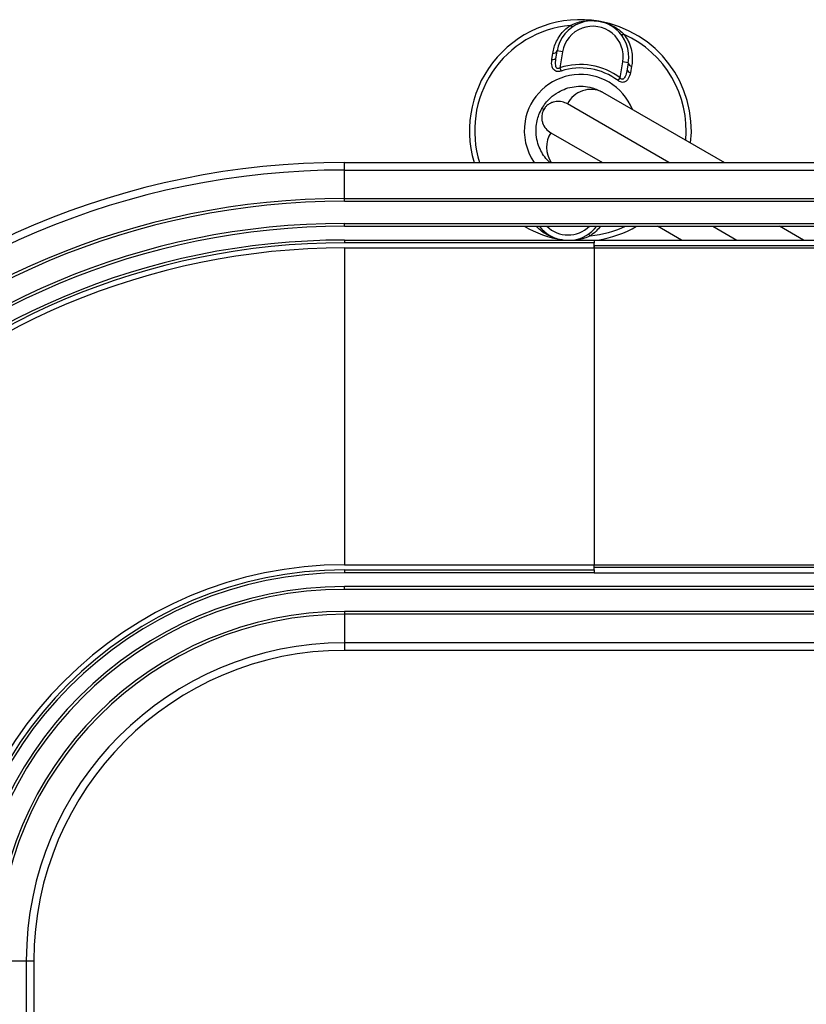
# Model space of a CAD drawing. Header units: millimetres. Extents: x 0 to 420, y 0 to 297.
# Tile 10 of 39: x 179 to 193, y 137 to 155. Entities that reach past the tile are written whole.
import ezdxf

# ---------------------------------------------------------------- set-up
doc = ezdxf.new("R2010")
doc.units = ezdxf.units.MM

msp = doc.modelspace()

# ---------------------------------------------------------------- linework, layer by layer
at = {"color": 7, "linetype": 'Continuous', "lineweight": 25}
for p, q in [((188.57748, 153.95321), (188.59476, 154.06987)), ((188.65284, 153.99471), (188.67247, 154.11226)), ((188.7711, 154.09579), (188.67247, 154.11226)), ((188.7711, 154.09579), (188.7228, 153.80656)), ((188.7228, 153.80656), (188.74212, 153.74716)), ((189.80778, 153.62538), (189.85608, 153.91461)), ((189.95471, 153.89814), (189.85608, 153.91461)), ((189.95471, 153.89814), (189.93508, 153.78059)), ((190.01443, 153.8328), (189.99287, 153.71685)), ((189.77021, 153.57547), (189.80778, 153.62538)), ((189.49123, 153.36646), (191.68716, 152.09864)), ((190.68716, 152.09864), (188.85724, 153.15514)), ((188.43176, 153.05438), (188.39841, 153.07364)), ((188.55724, 152.63552), (189.48716, 152.09864)), ((184.83943, 151.96171), (184.83943, 152.09864)), ((184.83943, 152.09864), (194.21407, 152.09864)), ((184.83943, 151.96171), (222.33943, 151.96171)), ((184.83943, 151.44864), (184.83943, 151.96171)), ((184.83943, 151.39864), (184.83943, 151.44864)), ((184.83943, 151.44864), (222.33943, 151.44864)), ((184.83943, 151.39864), (222.33943, 151.39864)), ((184.83943, 150.99864), (222.33943, 150.99864)), ((184.83943, 150.94864), (184.83943, 150.99864)), ((184.83943, 150.94864), (222.33943, 150.94864)), ((188.28014, 150.94864), (188.30303, 150.93806)), ((188.30303, 150.93806), (188.29656, 150.94864)), ((190.91203, 150.69864), (190.47902, 150.94864)), ((191.47902, 150.94864), (191.91203, 150.69864)), ((193.11203, 150.69864), (192.67902, 150.94864)), ((184.83943, 150.69864), (184.83943, 150.64864)), ((184.83943, 150.69864), (189.33943, 150.69864)), ((189.33943, 150.64864), (184.83943, 150.64864)), ((188.77599, 150.69864), (188.76181, 150.70095)), ((189.33943, 150.69864), (206.08943, 150.69864)), ((189.33943, 150.69864), (189.33943, 150.64864)), ((189.33943, 150.55614), (189.33943, 150.64864)), ((184.83943, 150.55614), (184.83943, 144.84114)), ((184.83943, 150.55614), (189.33943, 150.55614)), ((189.33943, 150.59864), (206.08943, 150.59864)), ((189.33943, 150.59864), (189.33943, 150.55614)), ((189.33943, 150.55614), (189.33943, 144.84114)), ((189.33943, 150.55614), (206.08943, 150.55614)), ((184.83943, 144.84114), (189.33943, 144.84114)), ((184.83943, 144.74864), (189.33943, 144.74864)), ((184.83943, 144.74864), (184.83943, 144.69864)), ((189.33943, 144.79864), (189.33943, 144.84114)), ((189.33943, 144.74864), (189.33943, 144.84114)), ((189.33943, 144.84114), (206.08943, 144.84114)), ((189.33943, 144.79864), (206.08943, 144.79864)), ((189.33943, 144.74864), (189.33943, 144.69864)), ((189.33943, 144.69864), (184.83943, 144.69864)), ((189.33943, 144.69864), (206.08943, 144.69864)), ((222.33943, 144.44864), (184.83943, 144.44864)), ((184.83943, 144.39864), (184.83943, 144.44864)), ((222.33943, 144.39864), (184.83943, 144.39864)), ((222.33943, 143.99864), (184.83943, 143.99864)), ((184.83943, 143.99864), (184.83943, 143.94864)), ((222.33943, 143.94864), (184.83943, 143.94864)), ((184.83943, 143.94864), (184.83943, 143.43556)), ((222.33943, 143.43556), (184.83943, 143.43556)), ((184.83943, 143.43556), (184.83943, 143.29864)), ((194.21407, 143.29864), (184.83943, 143.29864)), ((178.58943, 137.69864), (179.10251, 137.69864)), ((179.10251, 137.69864), (179.10251, 62.69864)), ((179.10251, 137.69864), (179.23943, 137.69864)), ((179.23943, 137.69864), (179.23943, 128.324))]:
    msp.add_line(p, q, dxfattribs=at)
at = {"color": 7, "linetype": 'Continuous', "lineweight": 25, "flags": 128}
for points in [[(188.95842, 154.54958), (188.95443, 154.54788), (188.94967, 154.54747), (188.94422, 154.54836), (188.93816, 154.55054), (188.93157, 154.55396), (188.92457, 154.55859), (188.91725, 154.56435), (188.90973, 154.57115)], [(189.87943, 154.40922), (189.87011, 154.40523), (189.86131, 154.40216), (189.85319, 154.40006), (189.84585, 154.39896), (189.83941, 154.39887), (189.83396, 154.3998), (189.82959, 154.40174), (189.82637, 154.40464)], [(188.30303, 150.93806), (188.31235, 150.94204), (188.32114, 150.94511), (188.32927, 150.94721), (188.33661, 150.94831), (188.34305, 150.9484), (188.3485, 150.94747), (188.35287, 150.94554), (188.35609, 150.94263)], [(189.27273, 150.77612), (189.26521, 150.78292), (189.25789, 150.78868), (189.25088, 150.79331), (189.2443, 150.79674), (189.23824, 150.79891), (189.23279, 150.7998), (189.22803, 150.79939), (189.22404, 150.79769)]]:
    msp.add_lwpolyline(points, dxfattribs=at)
at = {"color": 7, "linetype": 'Continuous', "lineweight": 25}
for centre, radius, start, end in [((189.09123, 152.67364), 2, 80.519504, 196.708351), ((189.09123, 152.67364), 1.90617, 95.463794, 197.556826), ((189.31359, 154.0052), 0.65, 350.519504, 170.519504), ((189.31359, 154.0052), 0.55, 350.519504, 170.519504), ((189.09123, 152.67364), 2, 353.578178, 80.519504), ((189.09123, 152.67364), 1.90617, 354.814949, 65.575213), ((188.58798, 154.02331), 0.07088, 261.479276, 336.204179), ((188.60619, 154.14134), 0.07238, 260.917244, 336.30759), ((189.09123, 152.67364), 1.19133, 53.024606, 108.014402), ((189.09123, 152.67364), 1.12886, 53.024606, 108.014402), ((190.02685, 153.90411), 0.07238, 184.731418, 260.121763), ((189.09123, 152.67364), 1.01196, 22.236699, 170.519504), ((190.00571, 153.78656), 0.07088, 184.834828, 259.559732), ((189.28066, 152.94151), 0.47425, 63.640322, 153.227702), ((189.09123, 152.67364), 1.01196, 170.519504, 214.625234), ((188.9861, 152.37188), 0.50341, 148.418792, 212.874132), ((184.83943, 137.69864), 14.4, 90, 180), ((184.83943, 137.69864), 14.26307, 90, 180), ((184.83943, 137.69864), 13.75, 90, 180), ((184.83943, 137.69864), 13.7, 90, 180), ((184.83943, 137.69864), 13.3, 90, 180), ((184.83943, 137.69864), 13.25, 90, 180), ((189.09123, 152.67364), 2, 239.598467, 260.519504), ((188.86887, 151.34208), 0.65, 217.91782, 261.852309), ((188.86887, 151.34208), 0.55, 225.671357, 314.328643), ((188.86887, 151.34208), 0.65, 278.147691, 322.75024), ((189.09123, 152.67364), 1.90617, 275.463794, 295.182863), ((189.09123, 152.67364), 2, 279.068697, 300.401533), ((184.83943, 137.69864), 13, 90, 180), ((184.83943, 137.69864), 12.95, 90, 180), ((184.83943, 137.69864), 12.8575, 90, 180), ((184.83943, 137.69864), 7.1425, 90, 180), ((184.83943, 137.69864), 7.05, 90, 180), ((184.83943, 137.69864), 7, 90, 180), ((184.83943, 137.69864), 6.75, 90, 180), ((184.83943, 137.69864), 6.7, 90, 180), ((184.83943, 137.69864), 6.3, 90, 180), ((184.83943, 137.69864), 6.25, 90, 180), ((184.83943, 137.69864), 5.73693, 90, 180), ((184.83943, 137.69864), 5.6, 90, 180)]:
    msp.add_arc(centre, radius, start, end, dxfattribs=at)
for points, knots in [([(188.59476, 154.06987), (188.60152, 154.10512), (188.61554, 154.17823), (188.65892, 154.28758), (188.72182, 154.3932), (188.80398, 154.49144), (188.87413, 154.54432), (188.90973, 154.57115)], [0, 0, 0, 0, 0.18733275, 0.388473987, 0.594016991, 0.794011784, 1, 1, 1, 1]), ([(188.90973, 154.57115), (188.94572, 154.58727), (189.01845, 154.61984), (189.13372, 154.64768), (189.25215, 154.66032), (189.34783, 154.65674), (189.40384, 154.64912), (189.42022, 154.64639), (189.42065, 154.64632)], [0, 0, 0, 0, 0.2205186, 0.44569041, 0.67274829, 0.90384734, 0.99743001, 1, 1, 1, 1]), ([(189.42065, 154.64632), (189.42109, 154.64625), (189.43746, 154.6435), (189.49258, 154.63258), (189.58421, 154.6049), (189.69181, 154.55474), (189.79207, 154.49081), (189.85032, 154.43641), (189.87943, 154.40922)], [0, 0, 0, 0, 0.00257002, 0.0961537, 0.32525092, 0.55431033, 0.77721318, 1, 1, 1, 1]), ([(189.87943, 154.40922), (189.90631, 154.36897), (189.96114, 154.2869), (190.00775, 154.15258), (190.02942, 154.01599), (190.02697, 153.90947), (190.01715, 153.84941), (190.01443, 153.8328)], [0, 0, 0, 0, 0.22376691, 0.45639837, 0.6809943, 0.91177223, 1, 1, 1, 1]), ([(188.7228, 153.80656), (188.71556, 153.80172), (188.70485, 153.79455), (188.68926, 153.79109), (188.67786, 153.79206), (188.66938, 153.79654), (188.65855, 153.80723), (188.64709, 153.83345), (188.63996, 153.89835), (188.64757, 153.9553), (188.65284, 153.99471)], [0, 0, 0, 0, 0.09136525, 0.13518159, 0.17135967, 0.21962148, 0.24640588, 0.35507913, 0.55366458, 1, 1, 1, 1]), ([(188.74212, 153.74716), (188.72876, 153.7436), (188.70176, 153.73642), (188.66191, 153.73908), (188.62713, 153.75432), (188.59666, 153.78579), (188.57207, 153.84862), (188.57142, 153.90921), (188.57694, 153.94931), (188.57748, 153.95321)], [0, 0, 0, 0, 0.10498573, 0.21201023, 0.31190738, 0.43457509, 0.62328767, 0.96332226, 1, 1, 1, 1]), ([(189.99287, 153.71685), (189.98311, 153.67935), (189.9691, 153.62552), (189.92625, 153.57056), (189.88953, 153.54688), (189.84968, 153.5415), (189.81441, 153.54908), (189.78788, 153.56271), (189.77407, 153.57269), (189.77021, 153.57547)], [0, 0, 0, 0, 0.3600266, 0.51681392, 0.67470995, 0.77308011, 0.86977971, 0.96362553, 1, 1, 1, 1]), ([(189.93508, 153.78059), (189.92765, 153.74313), (189.91729, 153.69088), (189.89118, 153.63237), (189.87255, 153.60715), (189.85601, 153.59882), (189.84629, 153.59729), (189.8375, 153.5988), (189.8254, 153.60487), (189.81568, 153.61436), (189.80961, 153.62283), (189.80778, 153.62538)], [0, 0, 0, 0, 0.42781978, 0.59680931, 0.74279575, 0.78873832, 0.8180494, 0.85914006, 0.88891799, 0.96662787, 1, 1, 1, 1]), ([(188.39841, 153.07364), (188.41883, 153.1058), (188.46268, 153.1749), (188.56122, 153.27929), (188.68677, 153.37052), (188.83255, 153.43556), (188.98316, 153.47155), (189.14217, 153.47721), (189.31826, 153.45007), (189.42952, 153.39629), (189.49123, 153.36646)], [0, 0, 0, 0, 0.07961414, 0.17102031, 0.30387105, 0.42142047, 0.54319465, 0.6810293, 0.8230825, 1, 1, 1, 1]), ([(188.85724, 153.15514), (188.82595, 153.16993), (188.76339, 153.19949), (188.67524, 153.20288), (188.6021, 153.18922), (188.54717, 153.1673), (188.49775, 153.13466), (188.45749, 153.09442), (188.43962, 153.06661), (188.43176, 153.05438)], [0, 0, 0, 0, 0.26459111, 0.5288945, 0.65139049, 0.77356044, 0.88506117, 0.94946208, 1, 1, 1, 1]), ([(188.53882, 152.09864), (188.50694, 152.13077), (188.44454, 152.19365), (188.37493, 152.30993), (188.32067, 152.44167), (188.29245, 152.58004), (188.28907, 152.71968), (188.30629, 152.8429), (188.34155, 152.96378), (188.37896, 153.03606), (188.39841, 153.07364)], [0, 0, 0, 0, 0.140635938, 0.275221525, 0.412598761, 0.566209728, 0.679331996, 0.796057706, 0.893967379, 1, 1, 1, 1]), ([(188.43176, 153.05438), (188.42533, 153.04213), (188.41778, 153.02775), (188.40682, 152.99912), (188.39689, 152.96324), (188.39221, 152.91679), (188.39562, 152.86424), (188.41459, 152.78793), (188.46301, 152.70174), (188.52581, 152.65761), (188.55724, 152.63552)], [0, 0, 0, 0, 0.04803079, 0.05640963, 0.11424562, 0.19744063, 0.2811665, 0.41275045, 0.70606187, 1, 1, 1, 1]), ([(188.76181, 150.70095), (188.76137, 150.70103), (188.74499, 150.70377), (188.68988, 150.71469), (188.59825, 150.74238), (188.49065, 150.79253), (188.39038, 150.85647), (188.33214, 150.91086), (188.30303, 150.93806)], [0, 0, 0, 0, 0.002570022, 0.096153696, 0.325250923, 0.554310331, 0.777213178, 1, 1, 1, 1]), ([(189.45182, 150.94864), (189.42775, 150.91802), (189.37725, 150.85378), (189.30864, 150.8028), (189.27273, 150.77612)], [0, 0, 0, 0, 0.47663106, 1, 1, 1, 1]), ([(188.77852, 150.69864), (188.77338, 150.69927), (188.76779, 150.69995), (188.76224, 150.70088), (188.76181, 150.70095)], [0, 0, 0, 0, 0.92110806, 1, 1, 1, 1]), ([(189.27273, 150.77612), (189.23673, 150.76023), (189.16398, 150.72811), (189.07643, 150.70431), (189.02602, 150.69968), (189.01459, 150.69864)], [0, 0, 0, 0, 0.430971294, 0.871036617, 1, 1, 1, 1])]:
    msp.add_open_spline(points, degree=3, knots=knots, dxfattribs=at)

doc.saveas('drawing.dxf')
